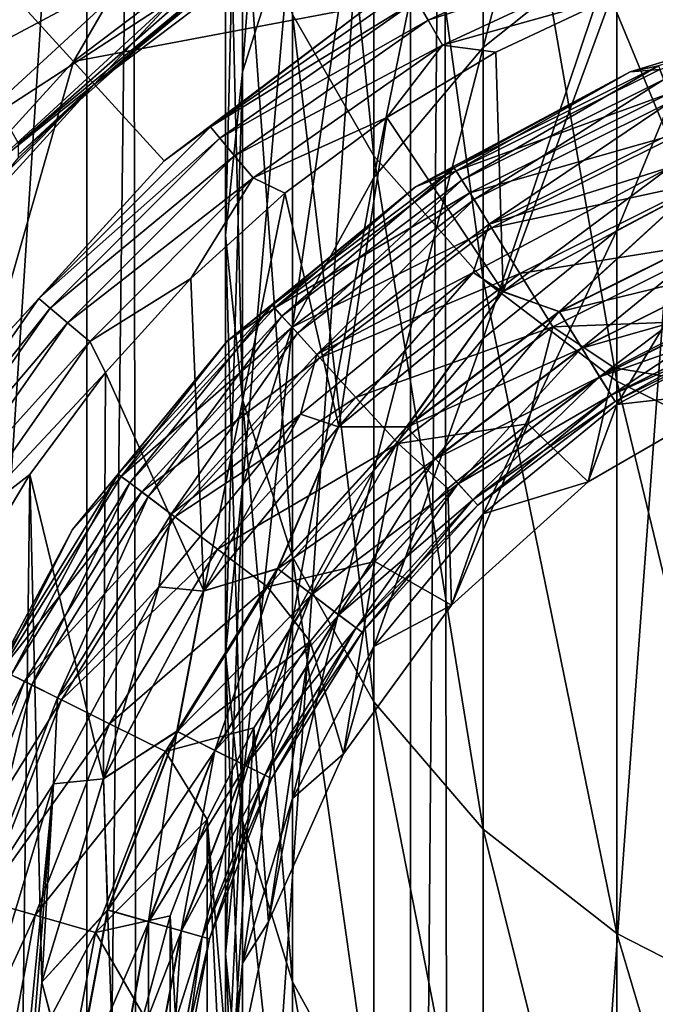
# Model space of a CAD drawing. Header units: metres. Extents: x -109 to 109, y -452 to 89.
# Tile 39 of 256: x -10.49 to -4.35, y -398.17 to -388.66. Entities that reach past the tile are written whole.
import ezdxf

# ---------------------------------------------------------------- set-up
doc = ezdxf.new("R2010")
doc.units = ezdxf.units.M
doc.layers.add('solid_k244270000c71_000_02', color=7, linetype='CONTINUOUS')

msp = doc.modelspace()

# ---------------------------------------------------------------- linework, layer by layer
at = {"layer": 'solid_k244270000c71_000_02'}
for points in [[(-6.337332, -419.682709, 174.949997), (-6.392927, -380.335297, 174.949997), (-3.403244, -379.604218, 174.949997)], [(-3.403244, -420.395782, 174.949997), (-6.337332, -419.682709, 174.949997), (-3.403244, -379.604218, 174.949997)], [(-6.713797, -419.557495, 174.949997), (-6.713796, -380.442505, 174.949997), (-6.392927, -380.335297, 174.949997)], [(-6.713797, -419.557495, 174.949997), (-6.392927, -380.335297, 174.949997), (-6.337332, -419.682709, 174.949997)], [(-9.341208, -418.44754, 174.949997), (-9.393305, -381.578918, 174.949997), (-6.713796, -380.442505, 174.949997)], [(-6.713797, -419.557495, 174.949997), (-9.341208, -418.44754, 174.949997), (-6.713796, -380.442505, 174.949997)], [(-9.841328, -418.185669, 174.949997), (-9.841328, -381.814331, 174.949997), (-9.393305, -381.578918, 174.949997)], [(-9.841328, -418.185669, 174.949997), (-9.393305, -381.578918, 174.949997), (-9.341208, -418.44754, 174.949997)], [(-12.114577, -416.757294, 174.949997), (-12.161893, -383.277008, 174.949997), (-9.841328, -381.814331, 174.949997)], [(-9.841328, -418.185669, 174.949997), (-12.114577, -416.757294, 174.949997), (-9.841328, -381.814331, 174.949997)], [(-7.067492, -389.974274, 742.795593), (-7.067492, -383.58902, 757.088684), (-7.852976, -382.271179, 756.438416)], [(-7.852976, -388.610596, 742.247925), (-7.067492, -389.974274, 742.795593), (-7.852976, -382.271179, 756.438416)], [(-8.336675, -389.16333, 726.137817), (-8.336675, -384.053314, 740.417664), (-7.852976, -382.573639, 739.823425)], [(-7.852976, -387.642578, 725.658386), (-8.336675, -389.16333, 726.137817), (-7.852976, -382.573639, 739.823425)], [(-6.010407, -391.169525, 743.275635), (-6.010407, -384.74411, 757.65863), (-7.067492, -383.58902, 757.088684)], [(-7.067492, -389.974274, 742.795593), (-6.010407, -391.169525, 743.275635), (-7.067492, -383.58902, 757.088684)], [(-13.762677, -384, 198.949997), (-8.743557, -388.307678, 198.949997), (-10.5, -389.85553, 198.949997)], [(-8.5, -390.744873, 726.636475), (-8.5, -385.592102, 741.035645), (-8.336675, -384.053314, 740.417664)], [(-8.336675, -389.16333, 726.137817), (-8.5, -390.744873, 726.636475), (-8.336675, -384.053314, 740.417664)], [(-6.010407, -388.928711, 710.521667), (-6.010407, -385.012604, 724.829224), (-4.722347, -384.004425, 724.511414)], [(-4.722347, -387.8992, 710.281799), (-6.010407, -388.928711, 710.521667), (-4.722347, -384.004425, 724.511414)], [(-4.722347, -392.150482, 743.669556), (-4.722347, -385.692078, 758.126404), (-6.010407, -384.74411, 757.65863)], [(-6.010407, -391.169525, 743.275635), (-4.722347, -392.150482, 743.669556), (-6.010407, -384.74411, 757.65863)], [(-7.067492, -390.183167, 710.813965), (-7.067492, -386.241058, 725.216553), (-6.010407, -385.012604, 724.829224)], [(-6.010407, -388.928711, 710.521667), (-7.067492, -390.183167, 710.813965), (-6.010407, -385.012604, 724.829224)], [(-8.336675, -392.326416, 727.135071), (-8.336675, -387.13092, 741.653687), (-8.5, -385.592102, 741.035645)], [(-8.5, -390.744873, 726.636475), (-8.336675, -392.326416, 727.135071), (-8.5, -385.592102, 741.035645)], [(-3.252809, -392.879364, 743.96228), (-3.252809, -386.396484, 758.473999), (-4.722347, -385.692078, 758.126404)], [(-4.722347, -392.150482, 743.669556), (-3.252809, -392.879364, 743.96228), (-4.722347, -385.692078, 758.126404)], [(-7.852976, -391.614349, 711.147461), (-7.852976, -387.642578, 725.658386), (-7.067492, -386.241058, 725.216553)], [(-7.067492, -390.183167, 710.813965), (-7.852976, -391.614349, 711.147461), (-7.067492, -386.241058, 725.216553)], [(-9.970657, -389.062622, 353.700012), (-8.422848, -386.396484, 353.700012), (-10.779065, -388.175812, 353.700012)], [(-9.970657, -389.062622, 353.700012), (-7.791149, -387.416748, 353.700012), (-8.422848, -386.396484, 353.700012)], [(-12.214612, -388.755646, 189.925369), (-10.197263, -386.89856, 189.925369), (-12.982999, -388.048309, 189.356216)], [(-9.656502, -387.593323, 190.725113), (-10.197263, -386.89856, 189.925369), (-12.214612, -388.755646, 189.925369)], [(-7.852976, -393.847168, 727.614502), (-7.852976, -388.610596, 742.247925), (-8.336675, -387.13092, 741.653687)], [(-8.336675, -392.326416, 727.135071), (-7.852976, -393.847168, 727.614502), (-8.336675, -387.13092, 741.653687)], [(-4.722347, -390.695282, 695.796204), (-4.722347, -387.8992, 710.281799), (-3.252809, -387.134216, 710.103516)], [(-3.252809, -389.918884, 695.676941), (-4.722347, -390.695282, 695.796204), (-3.252809, -387.134216, 710.103516)], [(-9.970657, -389.062622, 353.700012), (-7.106887, -388.522095, 355), (-7.791149, -387.416748, 353.700012)], [(-11.566872, -389.351959, 190.725113), (-9.656502, -387.593323, 190.725113), (-12.214612, -388.755646, 189.925369)], [(-9.247064, -388.119385, 191.710175), (-9.656502, -387.593323, 190.725113), (-11.566872, -389.351959, 190.725113)], [(-7.633266, -387.671844, 198.75), (-8.738202, -388.428741, 194), (-9.768587, -389.284363, 194)], [(-9.768587, -389.284363, 198.75), (-7.633266, -387.671844, 198.75), (-9.768587, -389.284363, 194)], [(-8.746864, -388.402222, 198.861801), (-7.633266, -387.671844, 198.75), (-9.768587, -389.284363, 198.75)], [(-8.336675, -393.167297, 711.509277), (-8.336675, -389.16333, 726.137817), (-7.852976, -387.642578, 725.658386)], [(-7.852976, -391.614349, 711.147461), (-8.336675, -393.167297, 711.509277), (-7.852976, -387.642578, 725.658386)], [(-6.54402, -388.665436, 360.308838), (-4.476373, -387.701263, 360.308838), (-6.654693, -388.473724, 360.08728)], [(-4.380942, -387.96347, 360.45105), (-4.476373, -387.701263, 360.308838), (-6.54402, -388.665436, 360.308838)], [(-6.404509, -388.907074, 360.45105), (-4.380942, -387.96347, 360.45105), (-6.54402, -388.665436, 360.308838)], [(-4.778746, -388.449524, 360.5), (-4.380942, -387.96347, 360.45105), (-6.404509, -388.907074, 360.45105)], [(-6.010407, -391.740082, 695.956726), (-6.010407, -388.928711, 710.521667), (-4.722347, -387.8992, 710.281799)], [(-4.722347, -390.695282, 695.796204), (-6.010407, -391.740082, 695.956726), (-4.722347, -387.8992, 710.281799)], [(-4.005206, -390.317719, 360.5), (-3.623451, -388.036713, 360.5), (-4.778746, -388.449524, 360.5)], [(-11.076432, -389.803436, 191.710175), (-9.247064, -388.119385, 191.710175), (-11.566872, -389.351959, 190.725113)], [(-8.992116, -388.44693, 192.824814), (-9.247064, -388.119385, 191.710175), (-11.076432, -389.803436, 191.710175)], [(-11.81072, -391.081085, 353.700012), (-9.970657, -389.062622, 353.700012), (-10.779065, -388.175812, 353.700012)], [(-10.5, -389.85553, 198.949997), (-8.743557, -388.307678, 198.949997), (-8.746864, -388.402222, 198.861801)], [(-10.5, -389.962341, 198.861008), (-8.746864, -388.402222, 198.861801), (-9.768587, -389.284363, 198.75)], [(-10.5, -389.85553, 198.949997), (-8.746864, -388.402222, 198.861801), (-10.5, -389.962341, 198.861008)], [(-8.992116, -388.44693, 192.824814), (-9.768587, -389.284363, 194), (-8.738202, -388.428741, 194)], [(-8.646359, -389.695679, 359.808105), (-6.725674, -388.3508, 359.808105), (-7.106834, -388.522064, 359.5)], [(-6.654693, -388.473724, 360.08728), (-6.725674, -388.3508, 359.808105), (-8.646359, -389.695679, 359.808105)], [(-10.771048, -390.084564, 192.824814), (-8.992116, -388.44693, 192.824814), (-11.076432, -389.803436, 191.710175)], [(-10.771048, -390.084564, 192.824814), (-9.768587, -389.284363, 194), (-8.992116, -388.44693, 192.824814)], [(-9.970657, -389.062622, 353.700012), (-9.094808, -390.023315, 355), (-7.106887, -388.522095, 355)], [(-9.094892, -390.023376, 359.5), (-7.106834, -388.522064, 359.5), (-9.094808, -390.023315, 355)], [(-8.646359, -389.695679, 359.808105), (-7.106834, -388.522064, 359.5), (-9.094892, -390.023376, 359.5)], [(-7.106834, -388.522064, 359.5), (-7.106887, -388.522095, 355), (-9.094808, -390.023315, 355)], [(-8.555108, -389.804413, 360.08728), (-6.654693, -388.473724, 360.08728), (-8.646359, -389.695679, 359.808105)], [(-6.54402, -388.665436, 360.308838), (-6.654693, -388.473724, 360.08728), (-8.555108, -389.804413, 360.08728)], [(-5.888099, -388.973663, 360.5), (-4.778746, -388.449524, 360.5), (-6.404509, -388.907074, 360.45105)], [(-5.817764, -391.285522, 360.5), (-4.778746, -388.449524, 360.5), (-5.888099, -388.973663, 360.5)], [(-5.817764, -391.285522, 360.5), (-4.005206, -390.317719, 360.5), (-4.778746, -388.449524, 360.5)], [(-2.341084, -388.480591, 400), (-4.592201, -389.163452, 400), (-4.304128, -389.139771, 400.647034)], [(-4.592201, -389.163452, 364.5), (-4.592201, -389.163452, 400), (-2.341084, -388.480591, 400)], [(-2.341084, -388.480591, 364.5), (-4.592201, -389.163452, 364.5), (-2.341084, -388.480591, 400)], [(-4.317325, -389.105713, 364.191895), (-4.592201, -389.163452, 364.5), (-2.341084, -388.480591, 364.5)], [(-7.067492, -395.248688, 728.056396), (-7.067492, -389.974274, 742.795593), (-7.852976, -388.610596, 742.247925)], [(-7.852976, -393.847168, 727.614502), (-7.067492, -395.248688, 728.056396), (-7.852976, -388.610596, 742.247925)], [(-8.412829, -389.973969, 360.308838), (-6.54402, -388.665436, 360.308838), (-8.555108, -389.804413, 360.08728)], [(-6.404509, -388.907074, 360.45105), (-6.54402, -388.665436, 360.308838), (-8.412829, -389.973969, 360.308838)], [(-8.233478, -390.187714, 360.45105), (-6.404509, -388.907074, 360.45105), (-8.412829, -389.973969, 360.308838)], [(-6.940998, -389.604218, 360.5), (-6.404509, -388.907074, 360.45105), (-8.233478, -390.187714, 360.45105)], [(-6.940998, -389.604218, 360.5), (-5.888099, -388.973663, 360.5), (-6.404509, -388.907074, 360.45105)], [(-7.067492, -393.013214, 696.152283), (-7.067492, -390.183167, 710.813965), (-6.010407, -388.928711, 710.521667)], [(-6.010407, -391.740082, 695.956726), (-7.067492, -393.013214, 696.152283), (-6.010407, -388.928711, 710.521667)], [(-5.817764, -391.285522, 360.5), (-5.888099, -388.973663, 360.5), (-6.940998, -389.604218, 360.5)], [(-11.81072, -391.081085, 353.700012), (-10.773223, -391.86441, 355), (-9.970657, -389.062622, 353.700012)], [(-9.970657, -389.062622, 353.700012), (-10.773223, -391.86441, 355), (-9.094808, -390.023315, 355)], [(-4.317325, -389.105713, 364.191895), (-6.291574, -390.088745, 364.191895), (-4.592201, -389.163452, 364.5)], [(-6.216841, -390.209473, 363.91272), (-6.291574, -390.088745, 364.191895), (-4.317325, -389.105713, 364.191895)], [(-4.266042, -389.238068, 363.91272), (-6.216841, -390.209473, 363.91272), (-4.317325, -389.105713, 364.191895)], [(-8.5, -394.782318, 711.88562), (-8.5, -390.744873, 726.636475), (-8.336675, -389.16333, 726.137817)], [(-8.336675, -393.167297, 711.509277), (-8.5, -394.782318, 711.88562), (-8.336675, -389.16333, 726.137817)], [(-4.592201, -389.163452, 400), (-6.666843, -390.272369, 400), (-6.272342, -390.119812, 400.647034)], [(-6.666843, -390.272369, 364.5), (-6.666843, -390.272369, 400), (-4.592201, -389.163452, 400)], [(-4.592201, -389.163452, 364.5), (-6.666843, -390.272369, 364.5), (-4.592201, -389.163452, 400)], [(-6.291574, -390.088745, 364.191895), (-6.666843, -390.272369, 364.5), (-4.592201, -389.163452, 364.5)], [(-4.304128, -389.139771, 400.647034), (-6.272342, -390.119812, 400.647034), (-4.213789, -389.372955, 401.25058)], [(-4.592201, -389.163452, 400), (-6.272342, -390.119812, 400.647034), (-4.304128, -389.139771, 400.647034)], [(-11.57125, -391.26181, 198.75), (-10.5, -389.992676, 198.800003), (-9.768587, -389.284363, 198.75)], [(-9.768587, -389.284363, 198.75), (-10.71563, -390.231415, 194), (-11.57125, -391.26181, 194)], [(-11.57125, -391.26181, 198.75), (-9.768587, -389.284363, 198.75), (-11.57125, -391.26181, 194)], [(-10.771048, -390.084564, 192.824814), (-10.71563, -390.231415, 194), (-9.768587, -389.284363, 194)], [(-9.768587, -389.284363, 198.75), (-9.768587, -389.284363, 194), (-10.71563, -390.231415, 194)], [(-10.5, -389.962341, 198.861008), (-9.768587, -389.284363, 198.75), (-10.5, -389.992676, 198.800003)], [(-6.100317, -390.397644, 363.691162), (-6.216841, -390.209473, 363.91272), (-4.266042, -389.238068, 363.91272)], [(-4.186083, -389.444489, 363.691162), (-6.100317, -390.397644, 363.691162), (-4.266042, -389.238068, 363.91272)], [(-6.272342, -390.119812, 400.647034), (-6.140692, -390.332428, 401.25058), (-4.213789, -389.372955, 401.25058)], [(-4.213789, -389.372955, 401.25058), (-6.140692, -390.332428, 401.25058), (-4.070053, -389.743988, 401.768707)], [(-5.95343, -390.634888, 363.54895), (-6.100317, -390.397644, 363.691162), (-4.186083, -389.444489, 363.691162)], [(-4.085288, -389.704651, 363.54895), (-5.95343, -390.634888, 363.54895), (-4.186083, -389.444489, 363.691162)], [(-7.926858, -390.334869, 360.5), (-6.940998, -389.604218, 360.5), (-8.233478, -390.187714, 360.45105)], [(-7.406676, -392.588562, 360.5), (-6.940998, -389.604218, 360.5), (-7.926858, -390.334869, 360.5)], [(-7.406676, -392.588562, 360.5), (-5.817764, -391.285522, 360.5), (-6.940998, -389.604218, 360.5)], [(-10.30433, -391.353638, 359.808105), (-8.646359, -389.695679, 359.808105), (-9.094892, -390.023376, 359.5)], [(-8.555108, -389.804413, 360.08728), (-8.646359, -389.695679, 359.808105), (-10.30433, -391.353638, 359.808105)], [(-6.140692, -390.332428, 401.25058), (-5.931228, -390.670746, 401.768707), (-4.070053, -389.743988, 401.768707)], [(-4.085288, -389.704651, 363.54895), (-4.204102, -390.085083, 363.5), (-5.95343, -390.634888, 363.54895)], [(-4.070053, -389.743988, 401.768707), (-5.931228, -390.670746, 401.768707), (-3.882734, -390.227509, 402.166046)], [(-10.195581, -391.444885, 360.08728), (-8.555108, -389.804413, 360.08728), (-10.30433, -391.353638, 359.808105)], [(-8.412829, -389.973969, 360.308838), (-8.555108, -389.804413, 360.08728), (-10.195581, -391.444885, 360.08728)], [(-3.252809, -391.593079, 681.079712), (-4.722347, -392.376312, 681.139282), (-3.252809, -389.918884, 695.676941)], [(-4.722347, -392.376312, 681.139282), (-4.722347, -390.695282, 695.796204), (-3.252809, -389.918884, 695.676941)], [(-10.773232, -391.864441, 359.5), (-9.094892, -390.023376, 359.5), (-10.773223, -391.86441, 355)], [(-10.30433, -391.353638, 359.808105), (-9.094892, -390.023376, 359.5), (-10.773232, -391.864441, 359.5)], [(-9.094892, -390.023376, 359.5), (-9.094808, -390.023315, 355), (-10.773223, -391.86441, 355)], [(-10.02602, -391.587158, 360.308838), (-8.412829, -389.973969, 360.308838), (-10.195581, -391.444885, 360.08728)], [(-8.233478, -390.187714, 360.45105), (-8.412829, -389.973969, 360.308838), (-10.02602, -391.587158, 360.308838)], [(-6.010407, -396.477142, 728.443665), (-6.010407, -391.169525, 743.275635), (-7.067492, -389.974274, 742.795593)], [(-7.067492, -395.248688, 728.056396), (-6.010407, -396.477142, 728.443665), (-7.067492, -389.974274, 742.795593)], [(-6.291574, -390.088745, 364.191895), (-8.051571, -391.417847, 364.191895), (-6.666843, -390.272369, 364.5)], [(-7.955932, -391.522766, 363.91272), (-8.051571, -391.417847, 364.191895), (-6.291574, -390.088745, 364.191895)], [(-6.272342, -390.119812, 400.647034), (-8.026958, -391.444855, 400.647034), (-6.140692, -390.332428, 401.25058)], [(-6.666843, -390.272369, 400), (-8.026958, -391.444855, 400.647034), (-6.272342, -390.119812, 400.647034)], [(-6.216841, -390.209473, 363.91272), (-7.955932, -391.522766, 363.91272), (-6.291574, -390.088745, 364.191895)], [(-5.821269, -391.287872, 363.5), (-6.10698, -391.100983, 363.5), (-4.204102, -390.085083, 363.5)], [(-5.95343, -390.634888, 363.54895), (-4.204102, -390.085083, 363.5), (-6.10698, -391.100983, 363.5)], [(-4.009747, -390.31958, 363.5), (-5.821269, -391.287872, 363.5), (-4.204102, -390.085083, 363.5)], [(-9.812276, -391.76651, 360.45105), (-8.233478, -390.187714, 360.45105), (-10.02602, -391.587158, 360.308838)], [(-8.83634, -391.158661, 360.5), (-8.233478, -390.187714, 360.45105), (-9.812276, -391.76651, 360.45105)], [(-8.83634, -391.158661, 360.5), (-7.926858, -390.334869, 360.5), (-8.233478, -390.187714, 360.45105)], [(-7.806812, -391.68634, 363.691162), (-7.955932, -391.522766, 363.91272), (-6.216841, -390.209473, 363.91272)], [(-7.852976, -394.465729, 696.375427), (-7.852976, -391.614349, 711.147461), (-7.067492, -390.183167, 710.813965)], [(-7.067492, -393.013214, 696.152283), (-7.852976, -394.465729, 696.375427), (-7.067492, -390.183167, 710.813965)], [(-6.100317, -390.397644, 363.691162), (-7.806812, -391.68634, 363.691162), (-6.216841, -390.209473, 363.91272)], [(-5.931228, -390.670746, 401.768707), (-5.65825, -391.111603, 402.166046), (-3.882734, -390.227509, 402.166046)], [(-3.882734, -390.227509, 402.166046), (-5.65825, -391.111603, 402.166046), (-3.664623, -390.790527, 402.415497)], [(-8.710738, -394.176636, 360.5), (-7.926858, -390.334869, 360.5), (-8.83634, -391.158661, 360.5)], [(-8.710738, -394.176636, 360.5), (-7.406676, -392.588562, 360.5), (-7.926858, -390.334869, 360.5)], [(-6.666843, -390.272369, 400), (-8.485281, -391.764709, 400), (-8.026958, -391.444855, 400.647034)], [(-8.485281, -391.764709, 364.5), (-8.485281, -391.764709, 400), (-6.666843, -390.272369, 400)], [(-6.666843, -390.272369, 364.5), (-8.485281, -391.764709, 364.5), (-6.666843, -390.272369, 400)], [(-8.051571, -391.417847, 364.191895), (-8.485281, -391.764709, 364.5), (-6.666843, -390.272369, 364.5)], [(-8.026958, -391.444855, 400.647034), (-7.858482, -391.629669, 401.25058), (-6.140692, -390.332428, 401.25058)], [(-6.140692, -390.332428, 401.25058), (-7.858482, -391.629669, 401.25058), (-5.931228, -390.670746, 401.768707)], [(-5.276593, -391.477997, 363.422089), (-5.821269, -391.287872, 363.5), (-4.009747, -390.31958, 363.5)], [(-5.274728, -391.481018, 360.578796), (-4.005206, -390.317719, 360.5), (-5.817764, -391.285522, 360.5)], [(-3.620838, -390.653534, 363.422089), (-5.276593, -391.477997, 363.422089), (-4.009747, -390.31958, 363.5)], [(-5.274728, -391.481018, 360.578796), (-3.619557, -390.65686, 360.578796), (-4.005206, -390.317719, 360.5)], [(-7.618835, -391.892548, 363.54895), (-7.806812, -391.68634, 363.691162), (-6.100317, -390.397644, 363.691162)], [(-5.95343, -390.634888, 363.54895), (-7.618835, -391.892548, 363.54895), (-6.100317, -390.397644, 363.691162)], [(-7.858482, -391.629669, 401.25058), (-7.590422, -391.923706, 401.768707), (-5.931228, -390.670746, 401.768707)], [(-5.95343, -390.634888, 363.54895), (-6.10698, -391.100983, 363.5), (-7.618835, -391.892548, 363.54895)], [(-5.931228, -390.670746, 401.768707), (-7.590422, -391.923706, 401.768707), (-5.65825, -391.111603, 402.166046)], [(-4.722347, -392.376312, 681.139282), (-6.010407, -393.430359, 681.219482), (-4.722347, -390.695282, 695.796204)], [(-6.010407, -393.430359, 681.219482), (-6.010407, -391.740082, 695.956726), (-4.722347, -390.695282, 695.796204)], [(-5.059175, -391.829163, 363.207489), (-5.276593, -391.477997, 363.422089), (-3.620838, -390.653534, 363.422089)], [(-3.470557, -391.041473, 360.794403), (-3.619557, -390.65686, 360.578796), (-5.274728, -391.481018, 360.578796)], [(-5.059175, -391.829163, 363.207489), (-3.620838, -390.653534, 363.422089), (-3.471644, -391.038666, 363.207489)], [(-8.336675, -396.397308, 712.261902), (-8.336675, -392.326416, 727.135071), (-8.5, -390.744873, 726.636475)], [(-8.5, -394.782318, 711.88562), (-8.336675, -396.397308, 712.261902), (-8.5, -390.744873, 726.636475)], [(-5.65825, -391.111603, 402.166046), (-5.340401, -391.624969, 402.415497), (-3.664623, -390.790527, 402.415497)], [(-3.664623, -390.790527, 402.415497), (-5.340401, -391.624969, 402.415497), (-3.859385, -391.569275, 402.5)], [(-7.409076, -392.590942, 363.5), (-7.775286, -392.468933, 363.5), (-6.10698, -391.100983, 363.5)], [(-7.618835, -391.892548, 363.54895), (-6.10698, -391.100983, 363.5), (-7.775286, -392.468933, 363.5)], [(-5.821269, -391.287872, 363.5), (-7.409076, -392.590942, 363.5), (-6.10698, -391.100983, 363.5)], [(-5.057592, -391.831696, 360.794403), (-3.470557, -391.041473, 360.794403), (-5.274728, -391.481018, 360.578796)], [(-5.059175, -391.829163, 363.207489), (-3.471644, -391.038666, 363.207489), (-4.886848, -392.107483, 362.876648)], [(-3.352604, -391.345947, 361.126068), (-3.470557, -391.041473, 360.794403), (-5.057592, -391.831696, 360.794403)], [(-3.471644, -391.038666, 363.207489), (-3.353392, -391.343903, 362.876648), (-4.886848, -392.107483, 362.876648)], [(-9.660692, -392.067719, 360.5), (-8.83634, -391.158661, 360.5), (-9.812276, -391.76651, 360.45105)], [(-8.710738, -394.176636, 360.5), (-8.83634, -391.158661, 360.5), (-9.660692, -392.067719, 360.5)], [(-7.590422, -391.923706, 401.768707), (-7.241082, -392.306915, 402.166046), (-5.65825, -391.111603, 402.166046)], [(-5.65825, -391.111603, 402.166046), (-7.241082, -392.306915, 402.166046), (-5.340401, -391.624969, 402.415497)], [(-4.722347, -397.485321, 728.761536), (-4.722347, -392.150482, 743.669556), (-6.010407, -391.169525, 743.275635)], [(-6.010407, -396.477142, 728.443665), (-4.722347, -397.485321, 728.761536), (-6.010407, -391.169525, 743.275635)], [(-6.752661, -392.592682, 363.422089), (-7.409076, -392.590942, 363.5), (-5.821269, -391.287872, 363.5)], [(-6.750274, -392.595306, 360.578796), (-5.817764, -391.285522, 360.5), (-7.406676, -392.588562, 360.5)], [(-5.276593, -391.477997, 363.422089), (-6.752661, -392.592682, 363.422089), (-5.821269, -391.287872, 363.5)], [(-6.750274, -392.595306, 360.578796), (-5.274728, -391.481018, 360.578796), (-5.817764, -391.285522, 360.5)], [(-11.649208, -393.274323, 359.808105), (-10.30433, -391.353638, 359.808105), (-10.773232, -391.864441, 359.5)], [(-10.195581, -391.444885, 360.08728), (-10.30433, -391.353638, 359.808105), (-11.649208, -393.274323, 359.808105)], [(-4.8857, -392.109314, 361.126068), (-3.352604, -391.345947, 361.126068), (-5.057592, -391.831696, 360.794403)], [(-4.886848, -392.107483, 362.876648), (-3.353392, -391.343903, 362.876648), (-4.776203, -392.286163, 362.461395)], [(-3.277052, -391.540955, 361.54184), (-3.352604, -391.345947, 361.126068), (-4.8857, -392.109314, 361.126068)], [(-3.353392, -391.343903, 362.876648), (-3.277466, -391.539886, 362.461395), (-4.776203, -392.286163, 362.461395)], [(-11.526266, -393.345306, 360.08728), (-10.195581, -391.444885, 360.08728), (-11.649208, -393.274323, 359.808105)], [(-10.02602, -391.587158, 360.308838), (-10.195581, -391.444885, 360.08728), (-11.526266, -393.345306, 360.08728)], [(-8.051571, -391.417847, 364.191895), (-9.537381, -393.047699, 364.191895), (-8.485281, -391.764709, 364.5)], [(-9.424093, -393.13324, 363.91272), (-9.537381, -393.047699, 364.191895), (-8.051571, -391.417847, 364.191895)], [(-8.026958, -391.444855, 400.647034), (-9.508227, -393.069733, 400.647034), (-7.858482, -391.629669, 401.25058)], [(-8.485281, -391.764709, 400), (-9.508227, -393.069733, 400.647034), (-8.026958, -391.444855, 400.647034)], [(-7.955932, -391.522766, 363.91272), (-9.424093, -393.13324, 363.91272), (-8.051571, -391.417847, 364.191895)], [(-6.474423, -392.897888, 363.207489), (-6.752661, -392.592682, 363.422089), (-5.276593, -391.477997, 363.422089)], [(-5.057592, -391.831696, 360.794403), (-5.274728, -391.481018, 360.578796), (-6.750274, -392.595306, 360.578796)], [(-6.474423, -392.897888, 363.207489), (-5.276593, -391.477997, 363.422089), (-5.059175, -391.829163, 363.207489)], [(-9.247455, -393.266632, 363.691162), (-9.424093, -393.13324, 363.91272), (-7.955932, -391.522766, 363.91272)], [(-7.806812, -391.68634, 363.691162), (-9.247455, -393.266632, 363.691162), (-7.955932, -391.522766, 363.91272)], [(-5.340401, -391.624969, 402.415497), (-4.745809, -392.020355, 402.5), (-3.859385, -391.569275, 402.5)], [(-4.775599, -392.28714, 361.54184), (-3.277052, -391.540955, 361.54184), (-4.8857, -392.109314, 361.126068)], [(-4.776203, -392.286163, 362.461395), (-3.277466, -391.539886, 362.461395), (-4.73789, -392.348053, 362.001709)], [(-3.251175, -391.607758, 362.001709), (-3.277052, -391.540955, 361.54184), (-4.775599, -392.28714, 361.54184)], [(-3.859385, -391.569275, 402.5), (-4.745809, -392.020355, 402.5), (-3.457331, -392.234894, 402.5)], [(-3.277466, -391.539886, 362.461395), (-3.251175, -391.607758, 362.001709), (-4.73789, -392.348053, 362.001709)], [(-11.334575, -393.455994, 360.308838), (-10.02602, -391.587158, 360.308838), (-11.526266, -393.345306, 360.08728)], [(-9.812276, -391.76651, 360.45105), (-10.02602, -391.587158, 360.308838), (-11.334575, -393.455994, 360.308838)], [(-9.508227, -393.069733, 400.647034), (-9.308661, -393.220428, 401.25058), (-7.858482, -391.629669, 401.25058)], [(-7.858482, -391.629669, 401.25058), (-9.308661, -393.220428, 401.25058), (-7.590422, -391.923706, 401.768707)], [(-8.336675, -396.041779, 696.617554), (-8.336675, -393.167297, 711.509277), (-7.852976, -391.614349, 711.147461)], [(-7.852976, -394.465729, 696.375427), (-8.336675, -396.041779, 696.617554), (-7.852976, -391.614349, 711.147461)], [(-7.241082, -392.306915, 402.166046), (-6.834318, -392.753113, 402.415497), (-5.340401, -391.624969, 402.415497)], [(-5.340401, -391.624969, 402.415497), (-6.834318, -392.753113, 402.415497), (-5.580545, -392.561859, 402.5)], [(-5.340401, -391.624969, 402.415497), (-5.580545, -392.561859, 402.5), (-4.745809, -392.020355, 402.5)], [(-4.73789, -392.348053, 362.001709), (-3.251175, -391.607758, 362.001709), (-4.775599, -392.28714, 361.54184)], [(-3.252809, -391.593079, 681.079712), (-3.457262, -392.234863, 666.5), (-4.722347, -392.376312, 681.139282)], [(-11.092934, -393.59549, 360.45105), (-9.812276, -391.76651, 360.45105), (-11.334575, -393.455994, 360.308838)], [(-9.660692, -392.067719, 360.5), (-9.812276, -391.76651, 360.45105), (-11.092934, -393.59549, 360.45105)], [(-8.485281, -391.764709, 400), (-9.977635, -393.58316, 400), (-9.508227, -393.069733, 400.647034)], [(-9.977635, -393.58316, 364.5), (-9.977635, -393.58316, 400), (-8.485281, -391.764709, 400)], [(-8.485281, -391.764709, 364.5), (-9.977635, -393.58316, 364.5), (-8.485281, -391.764709, 400)], [(-9.537381, -393.047699, 364.191895), (-9.977635, -393.58316, 364.5), (-8.485281, -391.764709, 364.5)], [(-9.024791, -393.434784, 363.54895), (-9.247455, -393.266632, 363.691162), (-7.806812, -391.68634, 363.691162)], [(-7.618835, -391.892548, 363.54895), (-9.024791, -393.434784, 363.54895), (-7.806812, -391.68634, 363.691162)], [(-6.010407, -393.430359, 681.219482), (-7.067492, -394.714691, 681.317261), (-6.010407, -391.740082, 695.956726)], [(-7.067492, -394.714691, 681.317261), (-7.067492, -393.013214, 696.152283), (-6.010407, -391.740082, 695.956726)], [(-6.472397, -392.900116, 360.794403), (-5.057592, -391.831696, 360.794403), (-6.750274, -392.595306, 360.578796)], [(-6.474423, -392.897888, 363.207489), (-5.059175, -391.829163, 363.207489), (-6.25389, -393.139801, 362.876648)], [(-4.8857, -392.109314, 361.126068), (-5.057592, -391.831696, 360.794403), (-6.472397, -392.900116, 360.794403)], [(-5.059175, -391.829163, 363.207489), (-4.886848, -392.107483, 362.876648), (-6.25389, -393.139801, 362.876648)], [(-9.308661, -393.220428, 401.25058), (-8.991134, -393.460205, 401.768707), (-7.590422, -391.923706, 401.768707)], [(-7.618835, -391.892548, 363.54895), (-7.775286, -392.468933, 363.5), (-9.024791, -393.434784, 363.54895)], [(-7.590422, -391.923706, 401.768707), (-8.991134, -393.460205, 401.768707), (-7.241082, -392.306915, 402.166046)], [(-4.745809, -392.020355, 402.5), (-5.580545, -392.561859, 402.5), (-4.996166, -393.123352, 402.5)], [(-4.745809, -392.020355, 402.5), (-4.996166, -393.123352, 402.5), (-3.457331, -392.234894, 402.5)], [(-10.391915, -393.053192, 360.5), (-9.660692, -392.067719, 360.5), (-11.092934, -393.59549, 360.45105)], [(-9.679757, -395.988678, 360.5), (-9.660692, -392.067719, 360.5), (-10.391915, -393.053192, 360.5)], [(-9.679757, -395.988678, 360.5), (-8.710738, -394.176636, 360.5), (-9.660692, -392.067719, 360.5)], [(-6.252419, -393.141418, 361.126068), (-4.8857, -392.109314, 361.126068), (-6.472397, -392.900116, 360.794403)], [(-6.25389, -393.139801, 362.876648), (-4.886848, -392.107483, 362.876648), (-6.112292, -393.295135, 362.461395)], [(-4.775599, -392.28714, 361.54184), (-4.8857, -392.109314, 361.126068), (-6.252419, -393.141418, 361.126068)], [(-4.886848, -392.107483, 362.876648), (-4.776203, -392.286163, 362.461395), (-6.112292, -393.295135, 362.461395)], [(-3.252809, -398.234436, 728.997681), (-3.252809, -392.879364, 743.96228), (-4.722347, -392.150482, 743.669556)], [(-4.722347, -397.485321, 728.761536), (-3.252809, -398.234436, 728.997681), (-4.722347, -392.150482, 743.669556)], [(-4.996175, -393.123352, 666.5), (-3.457262, -392.234863, 666.5), (-4.996166, -393.123352, 402.5)], [(-4.722347, -392.376312, 681.139282), (-3.457262, -392.234863, 666.5), (-4.996175, -393.123352, 666.5)], [(-3.457262, -392.234863, 666.5), (-3.457331, -392.234894, 402.5), (-4.996166, -393.123352, 402.5)], [(-8.991134, -393.460205, 401.768707), (-8.577328, -393.772705, 402.166046), (-7.241082, -392.306915, 402.166046)], [(-7.241082, -392.306915, 402.166046), (-8.577328, -393.772705, 402.166046), (-6.834318, -392.753113, 402.415497)], [(-7.852976, -397.950256, 712.623779), (-7.852976, -393.847168, 727.614502), (-8.336675, -392.326416, 727.135071)], [(-8.336675, -396.397308, 712.261902), (-7.852976, -397.950256, 712.623779), (-8.336675, -392.326416, 727.135071)], [(-6.111519, -393.29599, 361.54184), (-4.775599, -392.28714, 361.54184), (-6.252419, -393.141418, 361.126068)], [(-6.112292, -393.295135, 362.461395), (-4.776203, -392.286163, 362.461395), (-6.063262, -393.348907, 362.001709)], [(-4.73789, -392.348053, 362.001709), (-4.775599, -392.28714, 361.54184), (-6.111519, -393.29599, 361.54184)], [(-4.776203, -392.286163, 362.461395), (-4.73789, -392.348053, 362.001709), (-6.063262, -393.348907, 362.001709)], [(-6.063262, -393.348907, 362.001709), (-4.73789, -392.348053, 362.001709), (-6.111519, -393.29599, 361.54184)], [(-4.722347, -392.376312, 681.139282), (-4.996175, -393.123352, 666.5), (-6.010407, -393.430359, 681.219482)], [(-8.712144, -394.178741, 363.5), (-9.144467, -394.1362, 363.5), (-7.775286, -392.468933, 363.5)], [(-9.024791, -393.434784, 363.54895), (-7.775286, -392.468933, 363.5), (-9.144467, -394.1362, 363.5)], [(-7.409076, -392.590942, 363.5), (-8.712144, -394.178741, 363.5), (-7.775286, -392.468933, 363.5)], [(-7.998775, -393.959595, 363.422089), (-8.712144, -394.178741, 363.5), (-7.409076, -392.590942, 363.5)], [(-7.995947, -393.961731, 360.578796), (-7.406676, -392.588562, 360.5), (-8.710738, -394.176636, 360.5)], [(-6.752661, -392.592682, 363.422089), (-7.998775, -393.959595, 363.422089), (-7.409076, -392.590942, 363.5)], [(-7.669192, -394.208496, 363.207489), (-7.998775, -393.959595, 363.422089), (-6.752661, -392.592682, 363.422089)], [(-7.995947, -393.961731, 360.578796), (-6.750274, -392.595306, 360.578796), (-7.406676, -392.588562, 360.5)], [(-6.472397, -392.900116, 360.794403), (-6.750274, -392.595306, 360.578796), (-7.995947, -393.961731, 360.578796)], [(-7.669192, -394.208496, 363.207489), (-6.752661, -392.592682, 363.422089), (-6.474423, -392.897888, 363.207489)], [(-6.834318, -392.753113, 402.415497), (-6.353945, -393.187622, 402.5), (-5.580545, -392.561859, 402.5)], [(-5.580545, -392.561859, 402.5), (-6.353945, -393.187622, 402.5), (-6.316685, -394.312347, 402.5)], [(-5.580545, -392.561859, 402.5), (-6.316685, -394.312347, 402.5), (-4.996166, -393.123352, 402.5)], [(-8.577328, -393.772705, 402.166046), (-8.095501, -394.136566, 402.415497), (-6.834318, -392.753113, 402.415497)], [(-6.834318, -392.753113, 402.415497), (-8.095501, -394.136566, 402.415497), (-7.057646, -393.890778, 402.5)], [(-6.834318, -392.753113, 402.415497), (-7.057646, -393.890778, 402.5), (-6.353945, -393.187622, 402.5)], [(-7.666792, -394.210297, 360.794403), (-6.472397, -392.900116, 360.794403), (-7.995947, -393.961731, 360.578796)], [(-7.669192, -394.208496, 363.207489), (-6.474423, -392.897888, 363.207489), (-7.407962, -394.405762, 362.876648)], [(-6.252419, -393.141418, 361.126068), (-6.472397, -392.900116, 360.794403), (-7.666792, -394.210297, 360.794403)], [(-6.474423, -392.897888, 363.207489), (-6.25389, -393.139801, 362.876648), (-7.407962, -394.405762, 362.876648)], [(-11.022976, -394.105591, 360.5), (-10.391915, -393.053192, 360.5), (-11.092934, -393.59549, 360.45105)], [(-10.477999, -400, 360.5), (-10.391915, -393.053192, 360.5), (-11.022976, -394.105591, 360.5)], [(-9.537381, -393.047699, 364.191895), (-10.698407, -394.922821, 364.191895), (-9.977635, -393.58316, 364.5)], [(-10.571329, -394.986115, 363.91272), (-10.698407, -394.922821, 364.191895), (-9.537381, -393.047699, 364.191895)], [(-9.508227, -393.069733, 400.647034), (-10.665705, -394.939117, 400.647034), (-9.308661, -393.220428, 401.25058)], [(-9.977635, -393.58316, 400), (-10.665705, -394.939117, 400.647034), (-9.508227, -393.069733, 400.647034)], [(-9.424093, -393.13324, 363.91272), (-10.571329, -394.986115, 363.91272), (-9.537381, -393.047699, 364.191895)], [(-10.477999, -400, 360.5), (-10.2765, -397.954987, 360.5), (-10.391915, -393.053192, 360.5)], [(-10.2765, -397.954987, 360.5), (-9.679757, -395.988678, 360.5), (-10.391915, -393.053192, 360.5)], [(-7.067492, -394.714691, 681.317261), (-7.852976, -396.179993, 681.428772), (-7.067492, -393.013214, 696.152283)], [(-7.852976, -396.179993, 681.428772), (-7.852976, -394.465729, 696.375427), (-7.067492, -393.013214, 696.152283)], [(-10.373187, -395.084778, 363.691162), (-10.571329, -394.986115, 363.91272), (-9.424093, -393.13324, 363.91272)], [(-9.247455, -393.266632, 363.691162), (-10.373187, -395.084778, 363.691162), (-9.424093, -393.13324, 363.91272)], [(-8.5, -397.680817, 696.869385), (-8.5, -394.782318, 711.88562), (-8.336675, -393.167297, 711.509277)], [(-8.336675, -396.041779, 696.617554), (-8.5, -397.680817, 696.869385), (-8.336675, -393.167297, 711.509277)], [(-7.40622, -394.407074, 361.126068), (-6.252419, -393.141418, 361.126068), (-7.666792, -394.210297, 360.794403)], [(-7.407962, -394.405762, 362.876648), (-6.25389, -393.139801, 362.876648), (-7.240234, -394.53244, 362.461395)], [(-6.111519, -393.29599, 361.54184), (-6.252419, -393.141418, 361.126068), (-7.40622, -394.407074, 361.126068)], [(-6.25389, -393.139801, 362.876648), (-6.112292, -393.295135, 362.461395), (-7.240234, -394.53244, 362.461395)], [(-6.353945, -393.187622, 402.5), (-7.057646, -393.890778, 402.5), (-6.316685, -394.312347, 402.5)], [(-6.316731, -394.312378, 666.5), (-4.996175, -393.123352, 666.5), (-6.316685, -394.312347, 402.5)], [(-6.010407, -393.430359, 681.219482), (-4.996175, -393.123352, 666.5), (-6.316731, -394.312378, 666.5)], [(-4.996175, -393.123352, 666.5), (-4.996166, -393.123352, 402.5), (-6.316685, -394.312347, 402.5)], [(-10.665705, -394.939117, 400.647034), (-10.441844, -395.050568, 401.25058), (-9.308661, -393.220428, 401.25058)], [(-9.308661, -393.220428, 401.25058), (-10.441844, -395.050568, 401.25058), (-8.991134, -393.460205, 401.768707)], [(-10.123417, -395.209137, 363.54895), (-10.373187, -395.084778, 363.691162), (-9.247455, -393.266632, 363.691162)], [(-9.024791, -393.434784, 363.54895), (-10.123417, -395.209137, 363.54895), (-9.247455, -393.266632, 363.691162)], [(-7.240234, -394.53244, 362.461395), (-6.112292, -393.295135, 362.461395), (-7.182156, -394.576294, 362.001709)], [(-6.112292, -393.295135, 362.461395), (-6.063262, -393.348907, 362.001709), (-7.182156, -394.576294, 362.001709)], [(-7.239319, -394.533112, 361.54184), (-6.111519, -393.29599, 361.54184), (-7.40622, -394.407074, 361.126068)], [(-6.063262, -393.348907, 362.001709), (-6.111519, -393.29599, 361.54184), (-7.239319, -394.533112, 361.54184)], [(-7.182156, -394.576294, 362.001709), (-6.063262, -393.348907, 362.001709), (-7.239319, -394.533112, 361.54184)], [(-10.441844, -395.050568, 401.25058), (-10.085663, -395.227936, 401.768707), (-8.991134, -393.460205, 401.768707)], [(-9.024791, -393.434784, 363.54895), (-9.144467, -394.1362, 363.5), (-10.123417, -395.209137, 363.54895)], [(-8.991134, -393.460205, 401.768707), (-10.085663, -395.227936, 401.768707), (-8.577328, -393.772705, 402.166046)], [(-6.010407, -393.430359, 681.219482), (-6.316731, -394.312378, 666.5), (-7.067492, -394.714691, 681.317261)], [(-9.977635, -393.58316, 400), (-11.086555, -395.657806, 400), (-10.665705, -394.939117, 400.647034)], [(-11.086555, -395.657806, 364.5), (-11.086555, -395.657806, 400), (-9.977635, -393.58316, 400)], [(-9.977635, -393.58316, 364.5), (-11.086555, -395.657806, 364.5), (-9.977635, -393.58316, 400)], [(-10.698407, -394.922821, 364.191895), (-11.086555, -395.657806, 364.5), (-9.977635, -393.58316, 364.5)], [(-10.085663, -395.227936, 401.768707), (-9.621483, -395.459076, 402.166046), (-8.577328, -393.772705, 402.166046)], [(-8.577328, -393.772705, 402.166046), (-9.621483, -395.459076, 402.166046), (-8.095501, -394.136566, 402.415497)], [(-7.067492, -399.38147, 712.957214), (-7.067492, -395.248688, 728.056396), (-7.852976, -393.847168, 727.614502)], [(-7.852976, -397.950256, 712.623779), (-7.067492, -399.38147, 712.957214), (-7.852976, -393.847168, 727.614502)], [(-7.998775, -393.959595, 363.422089), (-8.9725, -395.532227, 363.422089), (-8.712144, -394.178741, 363.5)], [(-8.602796, -395.716309, 363.207489), (-8.9725, -395.532227, 363.422089), (-7.998775, -393.959595, 363.422089)], [(-8.602796, -395.716309, 363.207489), (-7.998775, -393.959595, 363.422089), (-7.669192, -394.208496, 363.207489)], [(-8.095501, -394.136566, 402.415497), (-7.683998, -394.663757, 402.5), (-7.057646, -393.890778, 402.5)], [(-7.057646, -393.890778, 402.5), (-7.683998, -394.663757, 402.5), (-7.361267, -395.750092, 402.5)], [(-7.057646, -393.890778, 402.5), (-7.361267, -395.750092, 402.5), (-6.316685, -394.312347, 402.5)], [(-8.969328, -395.533813, 360.578796), (-7.995947, -393.961731, 360.578796), (-8.710738, -394.176636, 360.5)], [(-7.666792, -394.210297, 360.794403), (-7.995947, -393.961731, 360.578796), (-8.969328, -395.533813, 360.578796)], [(-10.391915, -406.946808, 360.5), (-11.022976, -394.105591, 360.5), (-11.022976, -405.894409, 360.5)], [(-10.477999, -400, 360.5), (-11.022976, -394.105591, 360.5), (-10.391915, -406.946808, 360.5)], [(-9.680404, -395.990234, 363.5), (-10.161884, -396.038574, 363.5), (-9.144467, -394.1362, 363.5)], [(-10.123417, -395.209137, 363.54895), (-9.144467, -394.1362, 363.5), (-10.161884, -396.038574, 363.5)], [(-8.712144, -394.178741, 363.5), (-9.680404, -395.990234, 363.5), (-9.144467, -394.1362, 363.5)], [(-9.621483, -395.459076, 402.166046), (-9.081, -395.72821, 402.415497), (-8.095501, -394.136566, 402.415497)], [(-8.095501, -394.136566, 402.415497), (-9.081, -395.72821, 402.415497), (-7.683998, -394.663757, 402.5)], [(-8.9725, -395.532227, 363.422089), (-9.680404, -395.990234, 363.5), (-8.712144, -394.178741, 363.5)], [(-8.969328, -395.533813, 360.578796), (-8.710738, -394.176636, 360.5), (-9.679757, -395.988678, 360.5)], [(-8.600103, -395.717651, 360.794403), (-7.666792, -394.210297, 360.794403), (-8.969328, -395.533813, 360.578796)], [(-8.602796, -395.716309, 363.207489), (-7.669192, -394.208496, 363.207489), (-8.309765, -395.862244, 362.876648)], [(-7.40622, -394.407074, 361.126068), (-7.666792, -394.210297, 360.794403), (-8.600103, -395.717651, 360.794403)], [(-7.669192, -394.208496, 363.207489), (-7.407962, -394.405762, 362.876648), (-8.309765, -395.862244, 362.876648)], [(-6.316731, -394.312378, 666.5), (-6.316685, -394.312347, 402.5), (-7.361267, -395.750092, 402.5)], [(-7.361216, -395.75, 666.5), (-6.316731, -394.312378, 666.5), (-7.361267, -395.750092, 402.5)], [(-7.067492, -394.714691, 681.317261), (-6.316731, -394.312378, 666.5), (-7.361216, -395.75, 666.5)], [(-8.307812, -395.86319, 361.126068), (-7.40622, -394.407074, 361.126068), (-8.600103, -395.717651, 360.794403)], [(-8.309765, -395.862244, 362.876648), (-7.407962, -394.405762, 362.876648), (-8.121618, -395.955902, 362.461395)], [(-7.239319, -394.533112, 361.54184), (-7.40622, -394.407074, 361.126068), (-8.307812, -395.86319, 361.126068)], [(-7.407962, -394.405762, 362.876648), (-7.240234, -394.53244, 362.461395), (-8.121618, -395.955902, 362.461395)], [(-7.852976, -396.179993, 681.428772), (-8.336675, -397.769928, 681.549744), (-7.852976, -394.465729, 696.375427)], [(-8.336675, -397.769928, 681.549744), (-8.336675, -396.041779, 696.617554), (-7.852976, -394.465729, 696.375427)], [(-8.120593, -395.956421, 361.54184), (-7.239319, -394.533112, 361.54184), (-8.307812, -395.86319, 361.126068)], [(-8.121618, -395.955902, 362.461395), (-7.240234, -394.53244, 362.461395), (-8.056471, -395.988342, 362.001709)], [(-7.182156, -394.576294, 362.001709), (-7.239319, -394.533112, 361.54184), (-8.120593, -395.956421, 361.54184)], [(-8.056471, -395.988342, 362.001709), (-7.182156, -394.576294, 362.001709), (-8.120593, -395.956421, 361.54184)], [(-7.240234, -394.53244, 362.461395), (-7.182156, -394.576294, 362.001709), (-8.056471, -395.988342, 362.001709)], [(-9.081, -395.72821, 402.415497), (-8.226069, -395.497986, 402.5), (-7.683998, -394.663757, 402.5)], [(-7.683998, -394.663757, 402.5), (-8.226069, -395.497986, 402.5), (-8.083987, -397.373383, 402.5)], [(-7.683998, -394.663757, 402.5), (-8.083987, -397.373383, 402.5), (-7.361267, -395.750092, 402.5)], [(-7.067492, -394.714691, 681.317261), (-7.361216, -395.75, 666.5), (-7.852976, -396.179993, 681.428772)], [(-8.336675, -399.319855, 697.121155), (-8.336675, -396.397308, 712.261902), (-8.5, -394.782318, 711.88562)], [(-8.5, -397.680817, 696.869385), (-8.336675, -399.319855, 697.121155), (-8.5, -394.782318, 711.88562)], [(-10.665705, -394.939117, 400.647034), (-11.459974, -396.989349, 400.647034), (-10.441844, -395.050568, 401.25058)], [(-10.373187, -395.084778, 363.691162), (-11.145674, -397.078796, 363.691162), (-10.571329, -394.986115, 363.91272)], [(-11.459974, -396.989349, 400.647034), (-11.219442, -397.0578, 401.25058), (-10.441844, -395.050568, 401.25058)], [(-10.441844, -395.050568, 401.25058), (-11.219442, -397.0578, 401.25058), (-10.085663, -395.227936, 401.768707)], [(-10.877302, -397.155151, 363.54895), (-11.145674, -397.078796, 363.691162), (-10.373187, -395.084778, 363.691162)], [(-10.123417, -395.209137, 363.54895), (-10.877302, -397.155151, 363.54895), (-10.373187, -395.084778, 363.691162)], [(-11.219442, -397.0578, 401.25058), (-10.836737, -397.166687, 401.768707), (-10.085663, -395.227936, 401.768707)], [(-10.123417, -395.209137, 363.54895), (-10.161884, -396.038574, 363.5), (-10.877302, -397.155151, 363.54895)], [(-10.085663, -395.227936, 401.768707), (-10.836737, -397.166687, 401.768707), (-9.621483, -395.459076, 402.166046)], [(-6.010407, -400.635925, 713.249512), (-6.010407, -396.477142, 728.443665), (-7.067492, -395.248688, 728.056396)], [(-7.067492, -399.38147, 712.957214), (-6.010407, -400.635925, 713.249512), (-7.067492, -395.248688, 728.056396)], [(-10.836737, -397.166687, 401.768707), (-10.33799, -397.308594, 402.166046), (-9.621483, -395.459076, 402.166046)], [(-9.621483, -395.459076, 402.166046), (-10.33799, -397.308594, 402.166046), (-9.081, -395.72821, 402.415497)], [(-8.9725, -395.532227, 363.422089), (-9.640677, -397.256989, 363.422089), (-9.680404, -395.990234, 363.5)], [(-9.637269, -397.257965, 360.578796), (-8.969328, -395.533813, 360.578796), (-9.679757, -395.988678, 360.5)], [(-9.243442, -397.370026, 363.207489), (-9.640677, -397.256989, 363.422089), (-8.9725, -395.532227, 363.422089)], [(-8.600103, -395.717651, 360.794403), (-8.969328, -395.533813, 360.578796), (-9.637269, -397.257965, 360.578796)], [(-9.243442, -397.370026, 363.207489), (-8.9725, -395.532227, 363.422089), (-8.602796, -395.716309, 363.207489)], [(-9.081, -395.72821, 402.415497), (-8.67792, -396.384277, 402.5), (-8.226069, -395.497986, 402.5)], [(-8.226069, -395.497986, 402.5), (-8.67792, -396.384277, 402.5), (-8.453422, -399.111389, 402.5)], [(-8.226069, -395.497986, 402.5), (-8.453422, -399.111389, 402.5), (-8.083987, -397.373383, 402.5)], [(-10.33799, -397.308594, 402.166046), (-9.757258, -397.473816, 402.415497), (-9.081, -395.72821, 402.415497)], [(-9.081, -395.72821, 402.415497), (-9.757258, -397.473816, 402.415497), (-8.67792, -396.384277, 402.5)], [(-9.240548, -397.37085, 360.794403), (-8.600103, -395.717651, 360.794403), (-9.637269, -397.257965, 360.578796)], [(-9.243442, -397.370026, 363.207489), (-8.602796, -395.716309, 363.207489), (-8.928589, -397.459595, 362.876648)], [(-8.307812, -395.86319, 361.126068), (-8.600103, -395.717651, 360.794403), (-9.240548, -397.37085, 360.794403)], [(-8.602796, -395.716309, 363.207489), (-8.309765, -395.862244, 362.876648), (-8.928589, -397.459595, 362.876648)], [(-8.083981, -397.373352, 666.5), (-7.361267, -395.750092, 402.5), (-8.083987, -397.373383, 402.5)], [(-8.083981, -397.373352, 666.5), (-7.361216, -395.75, 666.5), (-7.361267, -395.750092, 402.5)], [(-7.852976, -396.179993, 681.428772), (-7.361216, -395.75, 666.5), (-8.083981, -397.373352, 666.5)], [(-8.928589, -397.459595, 362.876648), (-8.309765, -395.862244, 362.876648), (-8.726432, -397.51712, 362.461395)], [(-8.309765, -395.862244, 362.876648), (-8.121618, -395.955902, 362.461395), (-8.726432, -397.51712, 362.461395)], [(-8.92649, -397.460205, 361.126068), (-8.307812, -395.86319, 361.126068), (-9.240548, -397.37085, 360.794403)], [(-8.120593, -395.956421, 361.54184), (-8.307812, -395.86319, 361.126068), (-8.92649, -397.460205, 361.126068)], [(-8.725329, -397.517426, 361.54184), (-8.120593, -395.956421, 361.54184), (-8.92649, -397.460205, 361.126068)], [(-8.726432, -397.51712, 362.461395), (-8.121618, -395.955902, 362.461395), (-8.656432, -397.537018, 362.001709)], [(-8.056471, -395.988342, 362.001709), (-8.120593, -395.956421, 361.54184), (-8.725329, -397.517426, 361.54184)], [(-8.121618, -395.955902, 362.461395), (-8.056471, -395.988342, 362.001709), (-8.656432, -397.537018, 362.001709)], [(-10.877302, -397.155151, 363.54895), (-10.161884, -396.038574, 363.5), (-10.788435, -398.102997, 363.5)], [(-10.788435, -402.397003, 363.5), (-10.788435, -398.102997, 363.5), (-10.161884, -396.038574, 363.5)], [(-10.477999, -400, 363.5), (-10.788435, -402.397003, 363.5), (-10.161884, -396.038574, 363.5)], [(-10.276665, -397.955841, 363.5), (-10.477999, -400, 363.5), (-10.161884, -396.038574, 363.5)], [(-9.680404, -395.990234, 363.5), (-10.276665, -397.955841, 363.5), (-10.161884, -396.038574, 363.5)], [(-9.640677, -397.256989, 363.422089), (-10.276665, -397.955841, 363.5), (-9.680404, -395.990234, 363.5)], [(-9.637269, -397.257965, 360.578796), (-9.679757, -395.988678, 360.5), (-10.2765, -397.954987, 360.5)], [(-8.656432, -397.537018, 362.001709), (-8.056471, -395.988342, 362.001709), (-8.725329, -397.517426, 361.54184)], [(-8.5, -399.423431, 681.675598), (-8.5, -397.680817, 696.869385), (-8.336675, -396.041779, 696.617554)], [(-8.336675, -397.769928, 681.549744), (-8.5, -399.423431, 681.675598), (-8.336675, -396.041779, 696.617554)], [(-7.852976, -396.179993, 681.428772), (-8.083981, -397.373352, 666.5), (-8.336675, -397.769928, 681.549744)], [(-9.757258, -397.473816, 402.415497), (-9.034599, -397.312988, 402.5), (-8.67792, -396.384277, 402.5)], [(-8.67792, -396.384277, 402.5), (-9.034599, -397.312988, 402.5), (-8.67792, -404.115723, 402.5)], [(-8.67792, -396.384277, 402.5), (-8.453422, -400.888611, 402.5), (-8.453422, -399.111389, 402.5)], [(-8.67792, -396.384277, 402.5), (-8.67792, -404.115723, 402.5), (-8.453422, -400.888611, 402.5)], [(-7.852976, -400.895905, 697.363281), (-7.852976, -397.950256, 712.623779), (-8.336675, -396.397308, 712.261902)], [(-8.336675, -399.319855, 697.121155), (-7.852976, -400.895905, 697.363281), (-8.336675, -396.397308, 712.261902)], [(-4.722347, -401.665405, 713.489441), (-4.722347, -397.485321, 728.761536), (-6.010407, -396.477142, 728.443665)], [(-6.010407, -400.635925, 713.249512), (-4.722347, -401.665405, 713.489441), (-6.010407, -396.477142, 728.443665)], [(-10.836737, -397.166687, 401.768707), (-11.218779, -399.210419, 401.768707), (-10.33799, -397.308594, 402.166046)], [(-9.640677, -397.256989, 363.422089), (-9.980554, -399.075165, 363.422089), (-10.276665, -397.955841, 363.5)], [(-9.977025, -399.0755, 360.578796), (-9.637269, -397.257965, 360.578796), (-10.2765, -397.954987, 360.5)], [(-9.569313, -399.113281, 363.207489), (-9.980554, -399.075165, 363.422089), (-9.640677, -397.256989, 363.422089)], [(-9.240548, -397.37085, 360.794403), (-9.637269, -397.257965, 360.578796), (-9.977025, -399.0755, 360.578796)], [(-9.569313, -399.113281, 363.207489), (-9.640677, -397.256989, 363.422089), (-9.243442, -397.370026, 363.207489)], [(-11.218779, -399.210419, 401.768707), (-10.702449, -399.25827, 402.166046), (-10.33799, -397.308594, 402.166046)], [(-10.33799, -397.308594, 402.166046), (-10.702449, -399.25827, 402.166046), (-9.757258, -397.473816, 402.415497)], [(-9.566318, -399.113556, 360.794403), (-9.240548, -397.37085, 360.794403), (-9.977025, -399.0755, 360.578796)], [(-9.757258, -397.473816, 402.415497), (-9.292202, -398.273895, 402.5), (-9.034599, -397.312988, 402.5)], [(-9.569313, -399.113281, 363.207489), (-9.243442, -397.370026, 363.207489), (-9.243361, -399.143463, 362.876648)], [(-8.92649, -397.460205, 361.126068), (-9.240548, -397.37085, 360.794403), (-9.566318, -399.113556, 360.794403)], [(-9.034599, -397.312988, 402.5), (-9.292202, -398.273895, 402.5), (-9.034599, -403.187012, 402.5)], [(-9.243442, -397.370026, 363.207489), (-8.928589, -397.459595, 362.876648), (-9.243361, -399.143463, 362.876648)], [(-9.034599, -397.312988, 402.5), (-9.034599, -403.187012, 402.5), (-8.67792, -404.115723, 402.5)], [(-8.453436, -399.111511, 666.5), (-8.083981, -397.373352, 666.5), (-8.453422, -399.111389, 402.5)], [(-8.336675, -397.769928, 681.549744), (-8.083981, -397.373352, 666.5), (-8.453436, -399.111511, 666.5)], [(-8.083981, -397.373352, 666.5), (-8.083987, -397.373383, 402.5), (-8.453422, -399.111389, 402.5)], [(-10.702449, -399.25827, 402.166046), (-10.101244, -399.313995, 402.415497), (-9.757258, -397.473816, 402.415497)], [(-9.757258, -397.473816, 402.415497), (-10.101244, -399.313995, 402.415497), (-9.292202, -398.273895, 402.5)], [(-9.241188, -399.143677, 361.126068), (-8.92649, -397.460205, 361.126068), (-9.566318, -399.113556, 360.794403)], [(-9.243361, -399.143463, 362.876648), (-8.928589, -397.459595, 362.876648), (-9.034076, -399.162872, 362.461395)], [(-8.725329, -397.517426, 361.54184), (-8.92649, -397.460205, 361.126068), (-9.241188, -399.143677, 361.126068)], [(-8.928589, -397.459595, 362.876648), (-8.726432, -397.51712, 362.461395), (-9.034076, -399.162872, 362.461395)], [(-9.032935, -399.162964, 361.54184), (-8.725329, -397.517426, 361.54184), (-9.241188, -399.143677, 361.126068)], [(-9.034076, -399.162872, 362.461395), (-8.726432, -397.51712, 362.461395), (-8.961609, -399.169586, 362.001709)], [(-8.656432, -397.537018, 362.001709), (-8.725329, -397.517426, 361.54184), (-9.032935, -399.162964, 361.54184)], [(-8.961609, -399.169586, 362.001709), (-8.656432, -397.537018, 362.001709), (-9.032935, -399.162964, 361.54184)], [(-8.726432, -397.51712, 362.461395), (-8.656432, -397.537018, 362.001709), (-8.961609, -399.169586, 362.001709)], [(-3.252809, -402.43042, 713.667664), (-3.252809, -398.234436, 728.997681), (-4.722347, -397.485321, 728.761536)], [(-4.722347, -401.665405, 713.489441), (-3.252809, -402.43042, 713.667664), (-4.722347, -397.485321, 728.761536)], [(-8.336675, -401.076904, 681.801392), (-8.336675, -399.319855, 697.121155), (-8.5, -397.680817, 696.869385)], [(-8.5, -399.423431, 681.675598), (-8.336675, -401.076904, 681.801392), (-8.5, -397.680817, 696.869385)], [(-8.336675, -397.769928, 681.549744), (-8.453436, -399.111511, 666.5), (-8.5, -399.423431, 681.675598)], [(-7.067492, -402.348389, 697.586426), (-7.067492, -399.38147, 712.957214), (-7.852976, -397.950256, 712.623779)], [(-7.852976, -400.895905, 697.363281), (-7.067492, -402.348389, 697.586426), (-7.852976, -397.950256, 712.623779)], [(-9.977025, -399.0755, 360.578796), (-10.2765, -397.954987, 360.5), (-10.477999, -400, 360.5)], [(-9.980554, -399.075165, 363.422089), (-10.477999, -400, 363.5), (-10.276665, -397.955841, 363.5)]]:
    msp.add_3dface(points, dxfattribs=at)

doc.saveas('drawing.dxf')
